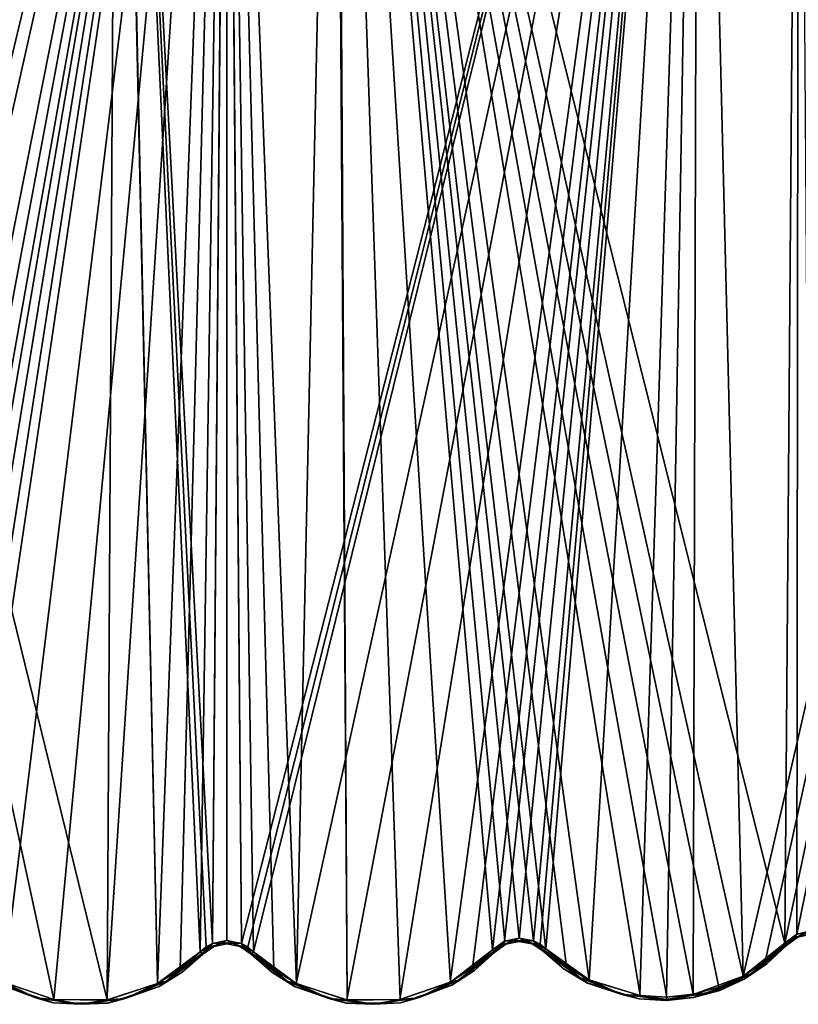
# Model space of a CAD drawing. Header units: millimetres. Extents: x -125 to 125, y -46 to 12.
# Tile 40 of 113: x -6 to 17, y -46 to -17. Entities that reach past the tile are written whole.
import ezdxf

# ---------------------------------------------------------------- set-up
doc = ezdxf.new("R2010")
doc.units = ezdxf.units.MM
doc.header["$LTSCALE"] = 26.699852
for name, color, linetype in [('133', 7, 'CONTINUOUS'), ('134', 7, 'CONTINUOUS'), ('135', 7, 'CONTINUOUS'), ('165', 7, 'CONTINUOUS'), ('166', 7, 'CONTINUOUS'), ('167', 7, 'CONTINUOUS'), ('182', 7, 'CONTINUOUS'), ('183', 7, 'CONTINUOUS'), ('196', 7, 'CONTINUOUS'), ('197', 7, 'CONTINUOUS'), ('198', 7, 'CONTINUOUS'), ('199', 7, 'CONTINUOUS'), ('200', 7, 'CONTINUOUS'), ('201', 7, 'CONTINUOUS'), ('252', 7, 'CONTINUOUS'), ('253', 7, 'CONTINUOUS'), ('254', 7, 'CONTINUOUS'), ('255', 7, 'CONTINUOUS'), ('256', 7, 'CONTINUOUS'), ('257', 7, 'CONTINUOUS')]:
    doc.layers.add(name, color=color, linetype=linetype)

msp = doc.modelspace()

# ---------------------------------------------------------------- linework, layer by layer
at = {"layer": '133', "linetype": 'Continuous'}
for points in [[(9.396, -44.435, 123.608), (9.396, -44.435, -123.608), (10.703, -45.375, -123.487), (9.396, -44.435, 123.608)], [(10.018, -44.963, 123.55), (9.396, -44.435, 123.608), (10.703, -45.375, -123.487), (10.018, -44.963, 123.55)], [(16.635, -44.257, -122.862), (15.375, -45.26, 123.004), (16.039, -44.814, -122.929), (16.635, -44.257, -122.862)], [(16.635, -44.257, 122.862), (15.375, -45.26, 123.004), (16.635, -44.257, -122.862), (16.635, -44.257, 122.862)], [(10.71, -45.379, 123.486), (10.018, -44.963, 123.55), (10.703, -45.375, -123.487), (10.71, -45.379, 123.486)], [(16.039, -44.814, -122.929), (15.375, -45.26, 123.004), (15.369, -45.263, -123.005), (16.039, -44.814, -122.929)], [(15.369, -45.263, -123.005), (13.86, -45.811, 123.171), (13.854, -45.812, -123.171), (15.369, -45.263, -123.005)], [(14.64, -45.597, 123.086), (13.86, -45.811, 123.171), (15.369, -45.263, -123.005), (14.64, -45.597, 123.086)], [(15.375, -45.26, 123.004), (14.64, -45.597, 123.086), (15.369, -45.263, -123.005), (15.375, -45.26, 123.004)], [(12.242, -45.851, -123.338), (10.71, -45.379, 123.486), (10.703, -45.375, -123.487), (12.242, -45.851, -123.338)], [(12.248, -45.852, 123.337), (10.71, -45.379, 123.486), (12.242, -45.851, -123.338), (12.248, -45.852, 123.337)], [(13.049, -45.897, -123.256), (12.248, -45.852, 123.337), (12.242, -45.851, -123.338), (13.049, -45.897, -123.256)], [(13.056, -45.897, 123.255), (12.248, -45.852, 123.337), (13.049, -45.897, -123.256), (13.056, -45.897, 123.255)], [(13.854, -45.812, -123.171), (13.056, -45.897, 123.255), (13.049, -45.897, -123.256), (13.854, -45.812, -123.171)], [(13.86, -45.811, 123.171), (13.056, -45.897, 123.255), (13.854, -45.812, -123.171), (13.86, -45.811, 123.171)]]:
    msp.add_3dface(points, dxfattribs=at)
at = {"layer": '134', "linetype": 'Continuous'}
for points in [[(7.959, -44.459, -123.718), (6.682, -45.442, 123.775), (7.354, -45.007, -123.745), (7.959, -44.459, -123.718)], [(7.959, -44.459, 123.718), (6.682, -45.442, 123.775), (7.959, -44.459, -123.718), (7.959, -44.459, 123.718)], [(0.718, -44.519, 123.966), (0.718, -44.519, -123.966), (2.011, -45.481, -123.935), (0.718, -44.519, 123.966)], [(1.332, -45.057, 123.951), (0.718, -44.519, 123.966), (2.011, -45.481, -123.935), (1.332, -45.057, 123.951)], [(7.354, -45.007, -123.745), (6.682, -45.442, 123.775), (6.676, -45.446, -123.775), (7.354, -45.007, -123.745)], [(2.018, -45.484, 123.934), (1.332, -45.057, 123.951), (2.011, -45.481, -123.935), (2.018, -45.484, 123.934)], [(3.542, -45.981, -123.892), (2.018, -45.484, 123.934), (2.011, -45.481, -123.935), (3.542, -45.981, -123.892)], [(3.549, -45.982, 123.892), (2.018, -45.484, 123.934), (3.542, -45.981, -123.892), (3.549, -45.982, 123.892)], [(6.676, -45.446, -123.775), (5.159, -45.968, 123.837), (5.152, -45.969, -123.837), (6.676, -45.446, -123.775)], [(6.682, -45.442, 123.775), (5.159, -45.968, 123.837), (6.676, -45.446, -123.775), (6.682, -45.442, 123.775)], [(5.152, -45.969, -123.837), (3.549, -45.982, 123.892), (3.542, -45.981, -123.892), (5.152, -45.969, -123.837)], [(5.159, -45.968, 123.837), (3.549, -45.982, 123.892), (5.152, -45.969, -123.837), (5.159, -45.968, 123.837)]]:
    msp.add_3dface(points, dxfattribs=at)
at = {"layer": '135', "linetype": 'Continuous'}
for points in [[(-0.718, -44.519, -123.966), (-2.011, -45.481, 123.935), (-1.332, -45.057, -123.951), (-0.718, -44.519, -123.966)], [(-0.718, -44.519, 123.966), (-2.011, -45.481, 123.935), (-0.718, -44.519, -123.966), (-0.718, -44.519, 123.966)], [(-1.332, -45.057, -123.951), (-2.011, -45.481, 123.935), (-2.018, -45.484, -123.934), (-1.332, -45.057, -123.951)], [(-5.159, -45.968, -123.837), (-6.676, -45.446, 123.775), (-6.682, -45.442, -123.775), (-5.159, -45.968, -123.837)], [(-5.152, -45.969, 123.837), (-6.676, -45.446, 123.775), (-5.159, -45.968, -123.837), (-5.152, -45.969, 123.837)], [(-2.018, -45.484, -123.934), (-3.542, -45.981, 123.892), (-3.549, -45.982, -123.892), (-2.018, -45.484, -123.934)], [(-2.011, -45.481, 123.935), (-3.542, -45.981, 123.892), (-2.018, -45.484, -123.934), (-2.011, -45.481, 123.935)], [(-3.549, -45.982, -123.892), (-5.152, -45.969, 123.837), (-5.159, -45.968, -123.837), (-3.549, -45.982, -123.892)], [(-3.542, -45.981, 123.892), (-5.152, -45.969, 123.837), (-3.549, -45.982, -123.892), (-3.542, -45.981, 123.892)]]:
    msp.add_3dface(points, dxfattribs=at)
at = {"layer": '165', "linetype": 'Continuous'}
for points in [[(-0.718, -44.519, 123.966), (-0.718, -44.519, -123.966), (-0.39, -44.294, -123.972), (-0.718, -44.519, 123.966)], [(-0.564, -44.389, 123.969), (-0.718, -44.519, 123.966), (-0.39, -44.294, -123.972), (-0.564, -44.389, 123.969)], [(-0.389, -44.293, 123.972), (-0.564, -44.389, 123.969), (-0.39, -44.294, -123.972), (-0.389, -44.293, 123.972)], [(-0.001, -44.214, -123.974), (-0.389, -44.293, 123.972), (-0.39, -44.294, -123.972), (-0.001, -44.214, -123.974)], [(0.001, -44.214, 123.974), (-0.389, -44.293, 123.972), (-0.001, -44.214, -123.974), (0.001, -44.214, 123.974)], [(0.389, -44.293, -123.972), (0.001, -44.214, 123.974), (-0.001, -44.214, -123.974), (0.389, -44.293, -123.972)], [(0.39, -44.294, 123.972), (0.001, -44.214, 123.974), (0.389, -44.293, -123.972), (0.39, -44.294, 123.972)], [(0.564, -44.389, -123.969), (0.39, -44.294, 123.972), (0.389, -44.293, -123.972), (0.564, -44.389, -123.969)], [(0.718, -44.519, -123.966), (0.39, -44.294, 123.972), (0.564, -44.389, -123.969), (0.718, -44.519, -123.966)], [(0.718, -44.519, -123.966), (0.718, -44.519, 123.966), (0.39, -44.294, 123.972), (0.718, -44.519, -123.966)]]:
    msp.add_3dface(points, dxfattribs=at)
at = {"layer": '166', "linetype": 'Continuous'}
for points in [[(8.671, -44.143, -123.672), (8.285, -44.228, 123.699), (8.283, -44.229, -123.699), (8.671, -44.143, -123.672)], [(8.673, -44.143, 123.672), (8.285, -44.228, 123.699), (8.671, -44.143, -123.672), (8.673, -44.143, 123.672)], [(9.062, -44.215, -123.639), (8.673, -44.143, 123.672), (8.671, -44.143, -123.672), (9.062, -44.215, -123.639)], [(9.064, -44.216, 123.639), (8.673, -44.143, 123.672), (9.062, -44.215, -123.639), (9.064, -44.216, 123.639)], [(8.285, -44.228, 123.699), (7.959, -44.459, 123.718), (8.283, -44.229, -123.699), (8.285, -44.228, 123.699)], [(7.959, -44.459, 123.718), (7.959, -44.459, -123.718), (8.283, -44.229, -123.699), (7.959, -44.459, 123.718)], [(9.239, -44.308, -123.623), (9.064, -44.216, 123.639), (9.062, -44.215, -123.639), (9.239, -44.308, -123.623)], [(9.396, -44.435, -123.608), (9.396, -44.435, 123.608), (9.064, -44.216, 123.639), (9.396, -44.435, -123.608)], [(9.396, -44.435, -123.608), (9.064, -44.216, 123.639), (9.239, -44.308, -123.623), (9.396, -44.435, -123.608)]]:
    msp.add_3dface(points, dxfattribs=at)
at = {"layer": '167', "linetype": 'Continuous'}
for points in [[(16.955, -44.021, 122.818), (16.635, -44.257, 122.862), (16.954, -44.021, -122.818), (16.955, -44.021, 122.818)], [(16.635, -44.257, 122.862), (16.635, -44.257, -122.862), (16.954, -44.021, -122.818), (16.635, -44.257, 122.862)], [(17.341, -43.929, -122.761), (16.955, -44.021, 122.818), (16.954, -44.021, -122.818), (17.341, -43.929, -122.761)], [(17.342, -43.929, 122.76), (16.955, -44.021, 122.818), (17.341, -43.929, -122.761), (17.342, -43.929, 122.76)]]:
    msp.add_3dface(points, dxfattribs=at)
at = {"layer": '182', "color": 253, "linetype": 'Continuous', "true_color": 0xa2afbf}
for points in [[(0, 8.942, -125), (-13.852, -45.715, -123.27), (-13.996, 8.942, -124.214), (0, 8.942, -125)], [(-13.064, -45.799, -123.355), (-13.852, -45.715, -123.27), (0, 8.942, -125), (-13.064, -45.799, -123.355)], [(-12.272, -45.755, -123.437), (-13.064, -45.799, -123.355), (0, 8.942, -125), (-12.272, -45.755, -123.437)], [(-10.763, -45.291, -123.586), (-12.272, -45.755, -123.437), (0, 8.942, -125), (-10.763, -45.291, -123.586)], [(-10.085, -44.884, -123.65), (-10.763, -45.291, -123.586), (0, 8.942, -125), (-10.085, -44.884, -123.65)], [(-9.474, -44.366, -123.707), (-10.085, -44.884, -123.65), (0, 8.942, -125), (-9.474, -44.366, -123.707)], [(-9.109, -44.125, -123.739), (-9.474, -44.366, -123.707), (0, 8.942, -125), (-9.109, -44.125, -123.739)], [(-8.678, -44.045, -123.771), (-9.109, -44.125, -123.739), (0, 8.942, -125), (-8.678, -44.045, -123.771)], [(-8.251, -44.139, -123.799), (-8.678, -44.045, -123.771), (0, 8.942, -125), (-8.251, -44.139, -123.799)], [(-7.893, -44.392, -123.818), (-8.251, -44.139, -123.799), (0, 8.942, -125), (-7.893, -44.392, -123.818)], [(-6.64, -45.356, -123.874), (-7.893, -44.392, -123.818), (0, 8.942, -125), (-6.64, -45.356, -123.874)], [(-5.146, -45.871, -123.936), (-6.64, -45.356, -123.874), (0, 8.942, -125), (-5.146, -45.871, -123.936)], [(-3.567, -45.885, -123.992), (-5.146, -45.871, -123.936), (0, 8.942, -125), (-3.567, -45.885, -123.992)], [(-2.065, -45.397, -124.034), (-3.567, -45.885, -123.992), (0, 8.942, -125), (-2.065, -45.397, -124.034)], [(-1.393, -44.978, -124.051), (-2.065, -45.397, -124.034), (0, 8.942, -125), (-1.393, -44.978, -124.051)], [(-0.791, -44.451, -124.066), (-1.393, -44.978, -124.051), (0, 8.942, -125), (-0.791, -44.451, -124.066)], [(-0.43, -44.203, -124.072), (-0.791, -44.451, -124.066), (0, 8.942, -125), (-0.43, -44.203, -124.072)], [(-0.001, -44.116, -124.074), (-0.43, -44.203, -124.072), (0, 8.942, -125), (-0.001, -44.116, -124.074)], [(0.428, -44.203, -124.072), (-0.001, -44.116, -124.074), (0, 8.942, -125), (0.428, -44.203, -124.072)], [(13.996, 8.942, -124.214), (0.428, -44.203, -124.072), (0, 8.942, -125), (13.996, 8.942, -124.214)], [(0.621, -44.308, -124.069), (0.428, -44.203, -124.072), (13.996, 8.942, -124.214), (0.621, -44.308, -124.069)], [(0.791, -44.451, -124.066), (0.621, -44.308, -124.069), (13.996, 8.942, -124.214), (0.791, -44.451, -124.066)], [(2.059, -45.394, -124.034), (0.791, -44.451, -124.066), (13.996, 8.942, -124.214), (2.059, -45.394, -124.034)], [(3.56, -45.884, -123.992), (2.059, -45.394, -124.034), (13.996, 8.942, -124.214), (3.56, -45.884, -123.992)], [(5.14, -45.872, -123.937), (3.56, -45.884, -123.992), (13.996, 8.942, -124.214), (5.14, -45.872, -123.937)], [(6.634, -45.359, -123.875), (5.14, -45.872, -123.937), (13.996, 8.942, -124.214), (6.634, -45.359, -123.875)], [(7.299, -44.93, -123.845), (6.634, -45.359, -123.875), (13.996, 8.942, -124.214), (7.299, -44.93, -123.845)], [(7.893, -44.392, -123.818), (7.299, -44.93, -123.845), (13.996, 8.942, -124.214), (7.893, -44.392, -123.818)], [(8.249, -44.139, -123.799), (7.893, -44.392, -123.818), (13.996, 8.942, -124.214), (8.249, -44.139, -123.799)], [(8.676, -44.045, -123.771), (8.249, -44.139, -123.799), (13.996, 8.942, -124.214), (8.676, -44.045, -123.771)], [(9.107, -44.124, -123.739), (8.676, -44.045, -123.771), (13.996, 8.942, -124.214), (9.107, -44.124, -123.739)], [(9.302, -44.226, -123.723), (9.107, -44.124, -123.739), (13.996, 8.942, -124.214), (9.302, -44.226, -123.723)], [(9.474, -44.366, -123.707), (9.302, -44.226, -123.723), (13.996, 8.942, -124.214), (9.474, -44.366, -123.707)], [(10.756, -45.288, -123.586), (9.474, -44.366, -123.707), (13.996, 8.942, -124.214), (10.756, -45.288, -123.586)], [(12.266, -45.754, -123.437), (10.756, -45.288, -123.586), (13.996, 8.942, -124.214), (12.266, -45.754, -123.437)], [(13.057, -45.799, -123.355), (12.266, -45.754, -123.437), (13.996, 8.942, -124.214), (13.057, -45.799, -123.355)], [(13.846, -45.716, -123.271), (13.057, -45.799, -123.355), (13.996, 8.942, -124.214), (13.846, -45.716, -123.271)], [(15.333, -45.178, -123.104), (13.846, -45.716, -123.271), (13.996, 8.942, -124.214), (15.333, -45.178, -123.104)], [(27.815, 8.942, -121.866), (15.333, -45.178, -123.104), (13.996, 8.942, -124.214), (27.815, 8.942, -121.866)], [(15.99, -44.738, -123.028), (15.333, -45.178, -123.104), (27.815, 8.942, -121.866), (15.99, -44.738, -123.028)], [(16.574, -44.191, -122.961), (15.99, -44.738, -123.028), (27.815, 8.942, -121.866), (16.574, -44.191, -122.961)], [(16.925, -43.932, -122.917), (16.574, -44.191, -122.961), (27.815, 8.942, -121.866), (16.925, -43.932, -122.917)], [(17.351, -43.831, -122.86), (16.925, -43.932, -122.917), (27.815, 8.942, -121.866), (17.351, -43.831, -122.86)]]:
    msp.add_3dface(points, dxfattribs=at)
at = {"layer": '183', "color": 253, "linetype": 'Continuous', "true_color": 0xa2afbf}
for points in [[(-5.14, -45.872, 123.937), (-16.99, 8.942, 123.84), (-6.634, -45.359, 123.875), (-5.14, -45.872, 123.937)], [(-3.56, -45.884, 123.992), (-16.99, 8.942, 123.84), (-5.14, -45.872, 123.937), (-3.56, -45.884, 123.992)], [(-3.25, 8.942, 124.958), (-16.99, 8.942, 123.84), (-3.56, -45.884, 123.992), (-3.25, 8.942, 124.958)], [(-2.059, -45.394, 124.034), (-3.25, 8.942, 124.958), (-3.56, -45.884, 123.992), (-2.059, -45.394, 124.034)], [(-3.215, 7.942, 124.941), (-3.25, 8.942, 124.958), (-2.059, -45.394, 124.034), (-3.215, 7.942, 124.941)], [(3.25, 8.942, 124.958), (3.215, 7.942, 124.941), (3.567, -45.885, 123.992), (3.25, 8.942, 124.958)], [(16.574, -44.191, 122.961), (3.25, 8.942, 124.958), (15.338, -45.175, 123.104), (16.574, -44.191, 122.961)], [(13.064, -45.799, 123.355), (3.25, 8.942, 124.958), (12.272, -45.755, 123.437), (13.064, -45.799, 123.355)], [(12.272, -45.755, 123.437), (3.25, 8.942, 124.958), (10.763, -45.291, 123.586), (12.272, -45.755, 123.437)], [(9.474, -44.366, 123.707), (3.25, 8.942, 124.958), (9.109, -44.125, 123.739), (9.474, -44.366, 123.707)], [(13.852, -45.715, 123.27), (3.25, 8.942, 124.958), (13.064, -45.799, 123.355), (13.852, -45.715, 123.27)], [(10.763, -45.291, 123.586), (3.25, 8.942, 124.958), (10.085, -44.884, 123.65), (10.763, -45.291, 123.586)], [(15.338, -45.175, 123.104), (3.25, 8.942, 124.958), (14.617, -45.505, 123.185), (15.338, -45.175, 123.104)], [(16.99, 8.942, 123.84), (3.25, 8.942, 124.958), (16.574, -44.191, 122.961), (16.99, 8.942, 123.84)], [(9.109, -44.125, 123.739), (3.25, 8.942, 124.958), (8.678, -44.045, 123.771), (9.109, -44.125, 123.739)], [(14.617, -45.505, 123.185), (3.25, 8.942, 124.958), (13.852, -45.715, 123.27), (14.617, -45.505, 123.185)], [(10.085, -44.884, 123.65), (3.25, 8.942, 124.958), (9.474, -44.366, 123.707), (10.085, -44.884, 123.65)], [(8.678, -44.045, 123.771), (3.25, 8.942, 124.958), (8.251, -44.139, 123.799), (8.678, -44.045, 123.771)], [(8.251, -44.139, 123.799), (3.25, 8.942, 124.958), (7.893, -44.392, 123.818), (8.251, -44.139, 123.799)], [(7.893, -44.392, 123.818), (3.25, 8.942, 124.958), (6.64, -45.356, 123.874), (7.893, -44.392, 123.818)], [(6.64, -45.356, 123.874), (3.25, 8.942, 124.958), (5.146, -45.871, 123.936), (6.64, -45.356, 123.874)], [(5.146, -45.871, 123.936), (3.25, 8.942, 124.958), (3.567, -45.885, 123.992), (5.146, -45.871, 123.936)], [(16.927, -43.932, 122.917), (16.99, 8.942, 123.84), (16.574, -44.191, 122.961), (16.927, -43.932, 122.917)], [(17.353, -43.83, 122.859), (16.99, 8.942, 123.84), (16.927, -43.932, 122.917), (17.353, -43.83, 122.859)], [(-0.791, -44.451, 124.066), (-3.215, 7.942, 124.941), (-2.059, -45.394, 124.034), (-0.791, -44.451, 124.066)], [(0, 7.942, 124.983), (-3.215, 7.942, 124.941), (-0.428, -44.203, 124.072), (0, 7.942, 124.983)], [(-0.428, -44.203, 124.072), (-3.215, 7.942, 124.941), (-0.621, -44.308, 124.069), (-0.428, -44.203, 124.072)], [(-0.621, -44.308, 124.069), (-3.215, 7.942, 124.941), (-0.791, -44.451, 124.066), (-0.621, -44.308, 124.069)], [(0.001, -44.116, 124.074), (0, 7.942, 124.983), (-0.428, -44.203, 124.072), (0.001, -44.116, 124.074)], [(3.215, 7.942, 124.941), (0, 7.942, 124.983), (2.065, -45.397, 124.034), (3.215, 7.942, 124.941)], [(2.065, -45.397, 124.034), (0, 7.942, 124.983), (1.393, -44.978, 124.051), (2.065, -45.397, 124.034)], [(1.393, -44.978, 124.051), (0, 7.942, 124.983), (0.791, -44.451, 124.066), (1.393, -44.978, 124.051)], [(0.791, -44.451, 124.066), (0, 7.942, 124.983), (0.43, -44.203, 124.072), (0.791, -44.451, 124.066)], [(0.43, -44.203, 124.072), (0, 7.942, 124.983), (0.001, -44.116, 124.074), (0.43, -44.203, 124.072)], [(3.567, -45.885, 123.992), (3.215, 7.942, 124.941), (2.065, -45.397, 124.034), (3.567, -45.885, 123.992)]]:
    msp.add_3dface(points, dxfattribs=at)
at = {"layer": '196', "linetype": 'Continuous'}
for points in [[(-0.791, -44.451, 124.066), (-2.059, -45.394, 124.034), (-0.74, -44.499, 124.036), (-0.791, -44.451, 124.066)], [(-2.059, -45.394, 124.034), (-1.792, -45.327, 124.011), (-0.74, -44.499, 124.036), (-2.059, -45.394, 124.034)], [(-2.011, -45.481, 123.935), (-0.718, -44.519, 123.966), (-1.792, -45.327, 124.011), (-2.011, -45.481, 123.935)], [(-1.792, -45.327, 124.011), (-0.718, -44.519, 123.966), (-0.74, -44.499, 124.036), (-1.792, -45.327, 124.011)], [(-6.634, -45.359, 123.875), (-6.904, -45.284, 123.832), (-5.679, -45.821, 123.885), (-6.634, -45.359, 123.875)], [(-6.904, -45.284, 123.832), (-6.676, -45.446, 123.775), (-5.679, -45.821, 123.885), (-6.904, -45.284, 123.832)], [(-2.059, -45.394, 124.034), (-3.027, -45.843, 123.978), (-1.792, -45.327, 124.011), (-2.059, -45.394, 124.034)], [(-3.027, -45.843, 123.978), (-2.011, -45.481, 123.935), (-1.792, -45.327, 124.011), (-3.027, -45.843, 123.978)], [(-6.676, -45.446, 123.775), (-5.152, -45.969, 123.837), (-5.679, -45.821, 123.885), (-6.676, -45.446, 123.775)], [(-5.14, -45.872, 123.937), (-6.634, -45.359, 123.875), (-5.679, -45.821, 123.885), (-5.14, -45.872, 123.937)], [(-2.059, -45.394, 124.034), (-3.56, -45.884, 123.992), (-3.027, -45.843, 123.978), (-2.059, -45.394, 124.034)], [(-3.542, -45.981, 123.892), (-2.011, -45.481, 123.935), (-3.027, -45.843, 123.978), (-3.542, -45.981, 123.892)], [(-5.14, -45.872, 123.937), (-5.679, -45.821, 123.885), (-4.354, -46.012, 123.935), (-5.14, -45.872, 123.937)], [(-5.679, -45.821, 123.885), (-5.152, -45.969, 123.837), (-4.354, -46.012, 123.935), (-5.679, -45.821, 123.885)], [(-3.56, -45.884, 123.992), (-5.14, -45.872, 123.937), (-4.354, -46.012, 123.935), (-3.56, -45.884, 123.992)], [(-3.56, -45.884, 123.992), (-4.354, -46.012, 123.935), (-3.027, -45.843, 123.978), (-3.56, -45.884, 123.992)], [(-4.354, -46.012, 123.935), (-3.542, -45.981, 123.892), (-3.027, -45.843, 123.978), (-4.354, -46.012, 123.935)], [(-5.152, -45.969, 123.837), (-3.542, -45.981, 123.892), (-4.354, -46.012, 123.935), (-5.152, -45.969, 123.837)]]:
    msp.add_3dface(points, dxfattribs=at)
at = {"layer": '197', "linetype": 'Continuous'}
for points in [[(0.001, -44.116, 124.074), (-0.428, -44.203, 124.072), (-0.165, -44.199, 124.044), (0.001, -44.116, 124.074)], [(0.001, -44.116, 124.074), (-0.165, -44.199, 124.044), (0.165, -44.199, 124.044), (0.001, -44.116, 124.074)], [(0.43, -44.203, 124.072), (0.001, -44.116, 124.074), (0.165, -44.199, 124.044), (0.43, -44.203, 124.072)], [(-0.621, -44.308, 124.069), (-0.791, -44.451, 124.066), (-0.477, -44.302, 124.041), (-0.621, -44.308, 124.069)], [(-0.791, -44.451, 124.066), (-0.74, -44.499, 124.036), (-0.477, -44.302, 124.041), (-0.791, -44.451, 124.066)], [(-0.74, -44.499, 124.036), (-0.564, -44.389, 123.969), (-0.477, -44.302, 124.041), (-0.74, -44.499, 124.036)], [(-0.718, -44.519, 123.966), (-0.564, -44.389, 123.969), (-0.74, -44.499, 124.036), (-0.718, -44.519, 123.966)], [(-0.428, -44.203, 124.072), (-0.621, -44.308, 124.069), (-0.477, -44.302, 124.041), (-0.428, -44.203, 124.072)], [(-0.564, -44.389, 123.969), (-0.389, -44.293, 123.972), (-0.477, -44.302, 124.041), (-0.564, -44.389, 123.969)], [(-0.428, -44.203, 124.072), (-0.477, -44.302, 124.041), (-0.165, -44.199, 124.044), (-0.428, -44.203, 124.072)], [(-0.477, -44.302, 124.041), (-0.389, -44.293, 123.972), (-0.165, -44.199, 124.044), (-0.477, -44.302, 124.041)], [(-0.389, -44.293, 123.972), (0.001, -44.214, 123.974), (-0.165, -44.199, 124.044), (-0.389, -44.293, 123.972)], [(-0.165, -44.199, 124.044), (0.001, -44.214, 123.974), (0.165, -44.199, 124.044), (-0.165, -44.199, 124.044)], [(0.001, -44.214, 123.974), (0.39, -44.294, 123.972), (0.165, -44.199, 124.044), (0.001, -44.214, 123.974)], [(0.43, -44.203, 124.072), (0.165, -44.199, 124.044), (0.477, -44.302, 124.041), (0.43, -44.203, 124.072)], [(0.165, -44.199, 124.044), (0.39, -44.294, 123.972), (0.477, -44.302, 124.041), (0.165, -44.199, 124.044)], [(0.39, -44.294, 123.972), (0.718, -44.519, 123.966), (0.477, -44.302, 124.041), (0.39, -44.294, 123.972)], [(0.791, -44.451, 124.066), (0.43, -44.203, 124.072), (0.74, -44.499, 124.036), (0.791, -44.451, 124.066)], [(0.43, -44.203, 124.072), (0.477, -44.302, 124.041), (0.74, -44.499, 124.036), (0.43, -44.203, 124.072)], [(0.477, -44.302, 124.041), (0.718, -44.519, 123.966), (0.74, -44.499, 124.036), (0.477, -44.302, 124.041)]]:
    msp.add_3dface(points, dxfattribs=at)
at = {"layer": '198', "linetype": 'Continuous'}
for points in [[(0.791, -44.451, 124.066), (0.74, -44.499, 124.036), (1.792, -45.327, 124.011), (0.791, -44.451, 124.066)], [(1.393, -44.978, 124.051), (0.791, -44.451, 124.066), (1.792, -45.327, 124.011), (1.393, -44.978, 124.051)], [(7.893, -44.392, 123.818), (6.64, -45.356, 123.874), (7.938, -44.436, 123.79), (7.893, -44.392, 123.818)], [(7.938, -44.436, 123.79), (6.64, -45.356, 123.874), (7.941, -44.439, 123.787), (7.938, -44.436, 123.79)], [(6.64, -45.356, 123.874), (7.942, -44.44, 123.785), (7.941, -44.439, 123.787), (6.64, -45.356, 123.874)], [(6.64, -45.356, 123.874), (6.904, -45.284, 123.832), (7.942, -44.44, 123.785), (6.64, -45.356, 123.874)], [(6.682, -45.442, 123.775), (7.959, -44.459, 123.718), (6.904, -45.284, 123.832), (6.682, -45.442, 123.775)], [(6.904, -45.284, 123.832), (7.959, -44.459, 123.718), (7.942, -44.44, 123.785), (6.904, -45.284, 123.832)], [(0.718, -44.519, 123.966), (1.332, -45.057, 123.951), (0.74, -44.499, 124.036), (0.718, -44.519, 123.966)], [(0.74, -44.499, 124.036), (1.332, -45.057, 123.951), (1.792, -45.327, 124.011), (0.74, -44.499, 124.036)], [(2.065, -45.397, 124.034), (1.393, -44.978, 124.051), (1.792, -45.327, 124.011), (2.065, -45.397, 124.034)], [(1.332, -45.057, 123.951), (2.018, -45.484, 123.934), (1.792, -45.327, 124.011), (1.332, -45.057, 123.951)], [(2.065, -45.397, 124.034), (1.792, -45.327, 124.011), (3.027, -45.843, 123.978), (2.065, -45.397, 124.034)], [(1.792, -45.327, 124.011), (2.018, -45.484, 123.934), (3.027, -45.843, 123.978), (1.792, -45.327, 124.011)], [(6.64, -45.356, 123.874), (5.679, -45.821, 123.885), (6.904, -45.284, 123.832), (6.64, -45.356, 123.874)], [(5.679, -45.821, 123.885), (6.682, -45.442, 123.775), (6.904, -45.284, 123.832), (5.679, -45.821, 123.885)], [(2.018, -45.484, 123.934), (3.549, -45.982, 123.892), (3.027, -45.843, 123.978), (2.018, -45.484, 123.934)], [(3.567, -45.885, 123.992), (2.065, -45.397, 124.034), (3.027, -45.843, 123.978), (3.567, -45.885, 123.992)], [(6.64, -45.356, 123.874), (5.146, -45.871, 123.936), (5.679, -45.821, 123.885), (6.64, -45.356, 123.874)], [(5.159, -45.968, 123.837), (6.682, -45.442, 123.775), (5.679, -45.821, 123.885), (5.159, -45.968, 123.837)], [(3.027, -45.843, 123.978), (3.549, -45.982, 123.892), (4.354, -46.012, 123.935), (3.027, -45.843, 123.978)], [(3.567, -45.885, 123.992), (3.027, -45.843, 123.978), (4.354, -46.012, 123.935), (3.567, -45.885, 123.992)], [(5.146, -45.871, 123.936), (3.567, -45.885, 123.992), (4.354, -46.012, 123.935), (5.146, -45.871, 123.936)], [(4.354, -46.012, 123.935), (5.159, -45.968, 123.837), (5.679, -45.821, 123.885), (4.354, -46.012, 123.935)], [(5.146, -45.871, 123.936), (4.354, -46.012, 123.935), (5.679, -45.821, 123.885), (5.146, -45.871, 123.936)], [(3.549, -45.982, 123.892), (5.159, -45.968, 123.837), (4.354, -46.012, 123.935), (3.549, -45.982, 123.892)]]:
    msp.add_3dface(points, dxfattribs=at)
at = {"layer": '199', "linetype": 'Continuous'}
for points in [[(8.251, -44.139, 123.799), (7.893, -44.392, 123.818), (8.201, -44.235, 123.776), (8.251, -44.139, 123.799)], [(8.201, -44.235, 123.776), (8.285, -44.228, 123.699), (8.513, -44.127, 123.755), (8.201, -44.235, 123.776)], [(8.251, -44.139, 123.799), (8.201, -44.235, 123.776), (8.513, -44.127, 123.755), (8.251, -44.139, 123.799)], [(8.678, -44.045, 123.771), (8.251, -44.139, 123.799), (8.513, -44.127, 123.755), (8.678, -44.045, 123.771)], [(8.285, -44.228, 123.699), (8.673, -44.143, 123.672), (8.513, -44.127, 123.755), (8.285, -44.228, 123.699)], [(8.678, -44.045, 123.771), (8.513, -44.127, 123.755), (8.842, -44.123, 123.731), (8.678, -44.045, 123.771)], [(8.513, -44.127, 123.755), (8.673, -44.143, 123.672), (8.842, -44.123, 123.731), (8.513, -44.127, 123.755)], [(8.673, -44.143, 123.672), (9.064, -44.216, 123.639), (8.842, -44.123, 123.731), (8.673, -44.143, 123.672)], [(9.109, -44.125, 123.739), (8.678, -44.045, 123.771), (8.842, -44.123, 123.731), (9.109, -44.125, 123.739)], [(9.109, -44.125, 123.739), (8.842, -44.123, 123.731), (9.156, -44.224, 123.705), (9.109, -44.125, 123.739)], [(8.842, -44.123, 123.731), (9.064, -44.216, 123.639), (9.156, -44.224, 123.705), (8.842, -44.123, 123.731)], [(9.474, -44.366, 123.707), (9.109, -44.125, 123.739), (9.421, -44.417, 123.68), (9.474, -44.366, 123.707)], [(9.109, -44.125, 123.739), (9.156, -44.224, 123.705), (9.421, -44.417, 123.68), (9.109, -44.125, 123.739)], [(7.893, -44.392, 123.818), (7.938, -44.436, 123.79), (8.201, -44.235, 123.776), (7.893, -44.392, 123.818)], [(7.938, -44.436, 123.79), (8.285, -44.228, 123.699), (8.201, -44.235, 123.776), (7.938, -44.436, 123.79)], [(8.285, -44.228, 123.699), (7.938, -44.436, 123.79), (7.941, -44.439, 123.787), (8.285, -44.228, 123.699)], [(7.942, -44.44, 123.785), (8.285, -44.228, 123.699), (7.941, -44.439, 123.787), (7.942, -44.44, 123.785)], [(7.959, -44.459, 123.718), (8.285, -44.228, 123.699), (7.942, -44.44, 123.785), (7.959, -44.459, 123.718)], [(9.064, -44.216, 123.639), (9.396, -44.435, 123.608), (9.156, -44.224, 123.705), (9.064, -44.216, 123.639)], [(9.156, -44.224, 123.705), (9.396, -44.435, 123.608), (9.421, -44.417, 123.68), (9.156, -44.224, 123.705)]]:
    msp.add_3dface(points, dxfattribs=at)
at = {"layer": '200', "linetype": 'Continuous'}
for points in [[(9.396, -44.435, 123.608), (10.018, -44.963, 123.55), (9.421, -44.417, 123.68), (9.396, -44.435, 123.608)], [(9.474, -44.366, 123.707), (9.421, -44.417, 123.68), (10.489, -45.228, 123.579), (9.474, -44.366, 123.707)], [(9.421, -44.417, 123.68), (10.018, -44.963, 123.55), (10.489, -45.228, 123.579), (9.421, -44.417, 123.68)], [(10.085, -44.884, 123.65), (9.474, -44.366, 123.707), (10.489, -45.228, 123.579), (10.085, -44.884, 123.65)], [(16.574, -44.191, 122.961), (15.338, -45.175, 123.104), (16.614, -44.23, 122.935), (16.574, -44.191, 122.961)], [(16.614, -44.23, 122.935), (15.338, -45.175, 123.104), (16.619, -44.236, 122.928), (16.614, -44.23, 122.935)], [(15.338, -45.175, 123.104), (16.622, -44.239, 122.922), (16.619, -44.236, 122.928), (15.338, -45.175, 123.104)], [(15.338, -45.175, 123.104), (15.598, -45.101, 123.041), (16.622, -44.239, 122.922), (15.338, -45.175, 123.104)], [(15.375, -45.26, 123.004), (16.635, -44.257, 122.862), (15.598, -45.101, 123.041), (15.375, -45.26, 123.004)], [(15.598, -45.101, 123.041), (16.635, -44.257, 122.862), (16.622, -44.239, 122.922), (15.598, -45.101, 123.041)], [(10.018, -44.963, 123.55), (10.71, -45.379, 123.486), (10.489, -45.228, 123.579), (10.018, -44.963, 123.55)], [(10.763, -45.291, 123.586), (10.085, -44.884, 123.65), (10.489, -45.228, 123.579), (10.763, -45.291, 123.586)], [(10.489, -45.228, 123.579), (10.71, -45.379, 123.486), (11.732, -45.724, 123.459), (10.489, -45.228, 123.579)], [(10.763, -45.291, 123.586), (10.489, -45.228, 123.579), (11.732, -45.724, 123.459), (10.763, -45.291, 123.586)], [(12.272, -45.755, 123.437), (10.763, -45.291, 123.586), (11.732, -45.724, 123.459), (12.272, -45.755, 123.437)], [(14.382, -45.658, 123.179), (15.375, -45.26, 123.004), (15.598, -45.101, 123.041), (14.382, -45.658, 123.179)], [(14.617, -45.505, 123.185), (14.382, -45.658, 123.179), (15.598, -45.101, 123.041), (14.617, -45.505, 123.185)], [(14.64, -45.597, 123.086), (15.375, -45.26, 123.004), (14.382, -45.658, 123.179), (14.64, -45.597, 123.086)], [(15.338, -45.175, 123.104), (14.617, -45.505, 123.185), (15.598, -45.101, 123.041), (15.338, -45.175, 123.104)], [(10.71, -45.379, 123.486), (12.248, -45.852, 123.337), (11.732, -45.724, 123.459), (10.71, -45.379, 123.486)], [(14.617, -45.505, 123.185), (13.852, -45.715, 123.27), (14.382, -45.658, 123.179), (14.617, -45.505, 123.185)], [(13.86, -45.811, 123.171), (14.64, -45.597, 123.086), (14.382, -45.658, 123.179), (13.86, -45.811, 123.171)], [(11.732, -45.724, 123.459), (12.248, -45.852, 123.337), (13.062, -45.87, 123.323), (11.732, -45.724, 123.459)], [(12.272, -45.755, 123.437), (11.732, -45.724, 123.459), (13.062, -45.87, 123.323), (12.272, -45.755, 123.437)], [(12.248, -45.852, 123.337), (13.056, -45.897, 123.255), (13.062, -45.87, 123.323), (12.248, -45.852, 123.337)], [(13.064, -45.799, 123.355), (12.272, -45.755, 123.437), (13.062, -45.87, 123.323), (13.064, -45.799, 123.355)], [(13.056, -45.897, 123.255), (13.86, -45.811, 123.171), (13.062, -45.87, 123.323), (13.056, -45.897, 123.255)], [(13.062, -45.87, 123.323), (13.86, -45.811, 123.171), (14.382, -45.658, 123.179), (13.062, -45.87, 123.323)], [(13.064, -45.799, 123.355), (13.062, -45.87, 123.323), (14.382, -45.658, 123.179), (13.064, -45.799, 123.355)], [(13.852, -45.715, 123.27), (13.064, -45.799, 123.355), (14.382, -45.658, 123.179), (13.852, -45.715, 123.27)]]:
    msp.add_3dface(points, dxfattribs=at)
at = {"layer": '201', "linetype": 'Continuous'}
for points in [[(17.353, -43.83, 122.859), (16.927, -43.932, 122.917), (17.188, -43.913, 122.858), (17.353, -43.83, 122.859)], [(16.927, -43.932, 122.917), (16.574, -44.191, 122.961), (16.876, -44.024, 122.901), (16.927, -43.932, 122.917)], [(16.574, -44.191, 122.961), (16.614, -44.23, 122.935), (16.876, -44.024, 122.901), (16.574, -44.191, 122.961)], [(16.614, -44.23, 122.935), (16.955, -44.021, 122.818), (16.876, -44.024, 122.901), (16.614, -44.23, 122.935)], [(16.955, -44.021, 122.818), (16.614, -44.23, 122.935), (16.619, -44.236, 122.928), (16.955, -44.021, 122.818)], [(16.622, -44.239, 122.922), (16.955, -44.021, 122.818), (16.619, -44.236, 122.928), (16.622, -44.239, 122.922)], [(16.635, -44.257, 122.862), (16.955, -44.021, 122.818), (16.622, -44.239, 122.922), (16.635, -44.257, 122.862)], [(16.876, -44.024, 122.901), (16.955, -44.021, 122.818), (17.188, -43.913, 122.858), (16.876, -44.024, 122.901)], [(16.927, -43.932, 122.917), (16.876, -44.024, 122.901), (17.188, -43.913, 122.858), (16.927, -43.932, 122.917)], [(16.955, -44.021, 122.818), (17.342, -43.929, 122.76), (17.188, -43.913, 122.858), (16.955, -44.021, 122.818)]]:
    msp.add_3dface(points, dxfattribs=at)
at = {"layer": '252', "linetype": 'Continuous'}
for points in [[(16.925, -43.932, -122.917), (17.351, -43.831, -122.86), (17.188, -43.913, -122.858), (16.925, -43.932, -122.917)], [(16.574, -44.191, -122.961), (16.925, -43.932, -122.917), (16.614, -44.23, -122.935), (16.574, -44.191, -122.961)], [(16.925, -43.932, -122.917), (16.876, -44.024, -122.901), (16.614, -44.23, -122.935), (16.925, -43.932, -122.917)], [(16.614, -44.23, -122.935), (16.876, -44.024, -122.901), (16.619, -44.236, -122.928), (16.614, -44.23, -122.935)], [(16.619, -44.236, -122.928), (16.876, -44.024, -122.901), (16.622, -44.239, -122.922), (16.619, -44.236, -122.928)], [(16.876, -44.024, -122.901), (16.635, -44.257, -122.862), (16.622, -44.239, -122.922), (16.876, -44.024, -122.901)], [(16.954, -44.021, -122.818), (16.635, -44.257, -122.862), (16.876, -44.024, -122.901), (16.954, -44.021, -122.818)], [(16.925, -43.932, -122.917), (17.188, -43.913, -122.858), (16.876, -44.024, -122.901), (16.925, -43.932, -122.917)], [(17.188, -43.913, -122.858), (16.954, -44.021, -122.818), (16.876, -44.024, -122.901), (17.188, -43.913, -122.858)], [(17.341, -43.929, -122.761), (16.954, -44.021, -122.818), (17.188, -43.913, -122.858), (17.341, -43.929, -122.761)]]:
    msp.add_3dface(points, dxfattribs=at)
at = {"layer": '253', "linetype": 'Continuous'}
for points in [[(10.489, -45.228, -123.579), (9.396, -44.435, -123.608), (9.421, -44.417, -123.68), (10.489, -45.228, -123.579)], [(10.703, -45.375, -123.487), (9.396, -44.435, -123.608), (10.489, -45.228, -123.579), (10.703, -45.375, -123.487)], [(9.474, -44.366, -123.707), (10.756, -45.288, -123.586), (9.421, -44.417, -123.68), (9.474, -44.366, -123.707)], [(10.756, -45.288, -123.586), (10.489, -45.228, -123.579), (9.421, -44.417, -123.68), (10.756, -45.288, -123.586)], [(16.574, -44.191, -122.961), (16.614, -44.23, -122.935), (15.598, -45.101, -123.041), (16.574, -44.191, -122.961)], [(15.99, -44.738, -123.028), (16.574, -44.191, -122.961), (15.598, -45.101, -123.041), (15.99, -44.738, -123.028)], [(16.614, -44.23, -122.935), (16.619, -44.236, -122.928), (15.598, -45.101, -123.041), (16.614, -44.23, -122.935)], [(16.619, -44.236, -122.928), (16.622, -44.239, -122.922), (15.598, -45.101, -123.041), (16.619, -44.236, -122.928)], [(16.622, -44.239, -122.922), (16.039, -44.814, -122.929), (15.598, -45.101, -123.041), (16.622, -44.239, -122.922)], [(16.635, -44.257, -122.862), (16.039, -44.814, -122.929), (16.622, -44.239, -122.922), (16.635, -44.257, -122.862)], [(15.333, -45.178, -123.104), (15.99, -44.738, -123.028), (15.598, -45.101, -123.041), (15.333, -45.178, -123.104)], [(16.039, -44.814, -122.929), (15.369, -45.263, -123.005), (15.598, -45.101, -123.041), (16.039, -44.814, -122.929)], [(11.732, -45.724, -123.459), (10.703, -45.375, -123.487), (10.489, -45.228, -123.579), (11.732, -45.724, -123.459)], [(10.756, -45.288, -123.586), (11.732, -45.724, -123.459), (10.489, -45.228, -123.579), (10.756, -45.288, -123.586)], [(10.756, -45.288, -123.586), (12.266, -45.754, -123.437), (11.732, -45.724, -123.459), (10.756, -45.288, -123.586)], [(13.846, -45.716, -123.271), (15.333, -45.178, -123.104), (14.382, -45.658, -123.179), (13.846, -45.716, -123.271)], [(15.369, -45.263, -123.005), (13.854, -45.812, -123.171), (14.382, -45.658, -123.179), (15.369, -45.263, -123.005)], [(15.598, -45.101, -123.041), (15.369, -45.263, -123.005), (14.382, -45.658, -123.179), (15.598, -45.101, -123.041)], [(15.333, -45.178, -123.104), (15.598, -45.101, -123.041), (14.382, -45.658, -123.179), (15.333, -45.178, -123.104)], [(12.242, -45.851, -123.338), (10.703, -45.375, -123.487), (11.732, -45.724, -123.459), (12.242, -45.851, -123.338)], [(13.062, -45.87, -123.323), (12.242, -45.851, -123.338), (11.732, -45.724, -123.459), (13.062, -45.87, -123.323)], [(12.266, -45.754, -123.437), (13.057, -45.799, -123.355), (11.732, -45.724, -123.459), (12.266, -45.754, -123.437)], [(13.057, -45.799, -123.355), (13.062, -45.87, -123.323), (11.732, -45.724, -123.459), (13.057, -45.799, -123.355)], [(13.049, -45.897, -123.256), (12.242, -45.851, -123.338), (13.062, -45.87, -123.323), (13.049, -45.897, -123.256)], [(13.854, -45.812, -123.171), (13.049, -45.897, -123.256), (13.062, -45.87, -123.323), (13.854, -45.812, -123.171)], [(13.057, -45.799, -123.355), (13.846, -45.716, -123.271), (13.062, -45.87, -123.323), (13.057, -45.799, -123.355)], [(14.382, -45.658, -123.179), (13.854, -45.812, -123.171), (13.062, -45.87, -123.323), (14.382, -45.658, -123.179)], [(13.846, -45.716, -123.271), (14.382, -45.658, -123.179), (13.062, -45.87, -123.323), (13.846, -45.716, -123.271)]]:
    msp.add_3dface(points, dxfattribs=at)
at = {"layer": '254', "linetype": 'Continuous'}
for points in [[(7.893, -44.392, -123.818), (8.249, -44.139, -123.799), (7.938, -44.436, -123.79), (7.893, -44.392, -123.818)], [(8.249, -44.139, -123.799), (8.201, -44.235, -123.776), (7.938, -44.436, -123.79), (8.249, -44.139, -123.799)], [(8.513, -44.127, -123.755), (8.283, -44.229, -123.699), (8.201, -44.235, -123.776), (8.513, -44.127, -123.755)], [(8.249, -44.139, -123.799), (8.513, -44.127, -123.755), (8.201, -44.235, -123.776), (8.249, -44.139, -123.799)], [(8.249, -44.139, -123.799), (8.676, -44.045, -123.771), (8.513, -44.127, -123.755), (8.249, -44.139, -123.799)], [(8.671, -44.143, -123.672), (8.283, -44.229, -123.699), (8.513, -44.127, -123.755), (8.671, -44.143, -123.672)], [(8.676, -44.045, -123.771), (8.842, -44.123, -123.731), (8.513, -44.127, -123.755), (8.676, -44.045, -123.771)], [(8.842, -44.123, -123.731), (8.671, -44.143, -123.672), (8.513, -44.127, -123.755), (8.842, -44.123, -123.731)], [(9.062, -44.215, -123.639), (8.671, -44.143, -123.672), (8.842, -44.123, -123.731), (9.062, -44.215, -123.639)], [(8.676, -44.045, -123.771), (9.107, -44.124, -123.739), (8.842, -44.123, -123.731), (8.676, -44.045, -123.771)], [(9.156, -44.224, -123.705), (9.062, -44.215, -123.639), (8.842, -44.123, -123.731), (9.156, -44.224, -123.705)], [(9.107, -44.124, -123.739), (9.156, -44.224, -123.705), (8.842, -44.123, -123.731), (9.107, -44.124, -123.739)], [(9.107, -44.124, -123.739), (9.302, -44.226, -123.723), (9.156, -44.224, -123.705), (9.107, -44.124, -123.739)], [(7.938, -44.436, -123.79), (8.201, -44.235, -123.776), (7.941, -44.439, -123.787), (7.938, -44.436, -123.79)], [(7.941, -44.439, -123.787), (8.201, -44.235, -123.776), (7.942, -44.44, -123.785), (7.941, -44.439, -123.787)], [(8.201, -44.235, -123.776), (7.959, -44.459, -123.718), (7.942, -44.44, -123.785), (8.201, -44.235, -123.776)], [(8.283, -44.229, -123.699), (7.959, -44.459, -123.718), (8.201, -44.235, -123.776), (8.283, -44.229, -123.699)], [(9.239, -44.308, -123.623), (9.062, -44.215, -123.639), (9.156, -44.224, -123.705), (9.239, -44.308, -123.623)], [(9.421, -44.417, -123.68), (9.239, -44.308, -123.623), (9.156, -44.224, -123.705), (9.421, -44.417, -123.68)], [(9.474, -44.366, -123.707), (9.421, -44.417, -123.68), (9.156, -44.224, -123.705), (9.474, -44.366, -123.707)], [(9.302, -44.226, -123.723), (9.474, -44.366, -123.707), (9.156, -44.224, -123.705), (9.302, -44.226, -123.723)], [(9.396, -44.435, -123.608), (9.239, -44.308, -123.623), (9.421, -44.417, -123.68), (9.396, -44.435, -123.608)]]:
    msp.add_3dface(points, dxfattribs=at)
at = {"layer": '255', "linetype": 'Continuous'}
for points in [[(0.791, -44.451, -124.066), (2.059, -45.394, -124.034), (0.74, -44.499, -124.036), (0.791, -44.451, -124.066)], [(7.893, -44.392, -123.818), (7.938, -44.436, -123.79), (6.904, -45.284, -123.832), (7.893, -44.392, -123.818)], [(7.299, -44.93, -123.845), (7.893, -44.392, -123.818), (6.904, -45.284, -123.832), (7.299, -44.93, -123.845)], [(7.938, -44.436, -123.79), (7.941, -44.439, -123.787), (6.904, -45.284, -123.832), (7.938, -44.436, -123.79)], [(7.941, -44.439, -123.787), (7.942, -44.44, -123.785), (6.904, -45.284, -123.832), (7.941, -44.439, -123.787)], [(7.942, -44.44, -123.785), (7.354, -45.007, -123.745), (6.904, -45.284, -123.832), (7.942, -44.44, -123.785)], [(7.959, -44.459, -123.718), (7.354, -45.007, -123.745), (7.942, -44.44, -123.785), (7.959, -44.459, -123.718)], [(1.792, -45.327, -124.011), (0.718, -44.519, -123.966), (0.74, -44.499, -124.036), (1.792, -45.327, -124.011)], [(2.011, -45.481, -123.935), (0.718, -44.519, -123.966), (1.792, -45.327, -124.011), (2.011, -45.481, -123.935)], [(2.059, -45.394, -124.034), (1.792, -45.327, -124.011), (0.74, -44.499, -124.036), (2.059, -45.394, -124.034)], [(6.634, -45.359, -123.875), (7.299, -44.93, -123.845), (6.904, -45.284, -123.832), (6.634, -45.359, -123.875)], [(7.354, -45.007, -123.745), (6.676, -45.446, -123.775), (6.904, -45.284, -123.832), (7.354, -45.007, -123.745)], [(2.059, -45.394, -124.034), (3.027, -45.843, -123.978), (1.792, -45.327, -124.011), (2.059, -45.394, -124.034)], [(3.027, -45.843, -123.978), (2.011, -45.481, -123.935), (1.792, -45.327, -124.011), (3.027, -45.843, -123.978)], [(6.904, -45.284, -123.832), (6.676, -45.446, -123.775), (5.679, -45.821, -123.885), (6.904, -45.284, -123.832)], [(6.634, -45.359, -123.875), (6.904, -45.284, -123.832), (5.679, -45.821, -123.885), (6.634, -45.359, -123.875)], [(3.542, -45.981, -123.892), (2.011, -45.481, -123.935), (3.027, -45.843, -123.978), (3.542, -45.981, -123.892)], [(2.059, -45.394, -124.034), (3.56, -45.884, -123.992), (3.027, -45.843, -123.978), (2.059, -45.394, -124.034)], [(5.14, -45.872, -123.937), (6.634, -45.359, -123.875), (5.679, -45.821, -123.885), (5.14, -45.872, -123.937)], [(6.676, -45.446, -123.775), (5.152, -45.969, -123.837), (5.679, -45.821, -123.885), (6.676, -45.446, -123.775)], [(3.56, -45.884, -123.992), (4.354, -46.012, -123.935), (3.027, -45.843, -123.978), (3.56, -45.884, -123.992)], [(4.354, -46.012, -123.935), (3.542, -45.981, -123.892), (3.027, -45.843, -123.978), (4.354, -46.012, -123.935)], [(3.56, -45.884, -123.992), (5.14, -45.872, -123.937), (4.354, -46.012, -123.935), (3.56, -45.884, -123.992)], [(5.679, -45.821, -123.885), (5.152, -45.969, -123.837), (4.354, -46.012, -123.935), (5.679, -45.821, -123.885)], [(5.14, -45.872, -123.937), (5.679, -45.821, -123.885), (4.354, -46.012, -123.935), (5.14, -45.872, -123.937)], [(5.152, -45.969, -123.837), (3.542, -45.981, -123.892), (4.354, -46.012, -123.935), (5.152, -45.969, -123.837)]]:
    msp.add_3dface(points, dxfattribs=at)
at = {"layer": '256', "linetype": 'Continuous'}
for points in [[(-0.43, -44.203, -124.072), (-0.001, -44.116, -124.074), (-0.165, -44.199, -124.044), (-0.43, -44.203, -124.072)], [(-0.001, -44.116, -124.074), (0.165, -44.199, -124.044), (-0.165, -44.199, -124.044), (-0.001, -44.116, -124.074)], [(-0.001, -44.116, -124.074), (0.428, -44.203, -124.072), (0.165, -44.199, -124.044), (-0.001, -44.116, -124.074)], [(-0.791, -44.451, -124.066), (-0.43, -44.203, -124.072), (-0.74, -44.499, -124.036), (-0.791, -44.451, -124.066)], [(-0.43, -44.203, -124.072), (-0.477, -44.302, -124.041), (-0.74, -44.499, -124.036), (-0.43, -44.203, -124.072)], [(-0.477, -44.302, -124.041), (-0.718, -44.519, -123.966), (-0.74, -44.499, -124.036), (-0.477, -44.302, -124.041)], [(-0.39, -44.294, -123.972), (-0.718, -44.519, -123.966), (-0.477, -44.302, -124.041), (-0.39, -44.294, -123.972)], [(-0.165, -44.199, -124.044), (-0.39, -44.294, -123.972), (-0.477, -44.302, -124.041), (-0.165, -44.199, -124.044)], [(-0.43, -44.203, -124.072), (-0.165, -44.199, -124.044), (-0.477, -44.302, -124.041), (-0.43, -44.203, -124.072)], [(-0.001, -44.214, -123.974), (-0.39, -44.294, -123.972), (-0.165, -44.199, -124.044), (-0.001, -44.214, -123.974)], [(0.165, -44.199, -124.044), (-0.001, -44.214, -123.974), (-0.165, -44.199, -124.044), (0.165, -44.199, -124.044)], [(0.389, -44.293, -123.972), (-0.001, -44.214, -123.974), (0.165, -44.199, -124.044), (0.389, -44.293, -123.972)], [(0.428, -44.203, -124.072), (0.477, -44.302, -124.041), (0.165, -44.199, -124.044), (0.428, -44.203, -124.072)], [(0.477, -44.302, -124.041), (0.389, -44.293, -123.972), (0.165, -44.199, -124.044), (0.477, -44.302, -124.041)], [(0.564, -44.389, -123.969), (0.389, -44.293, -123.972), (0.477, -44.302, -124.041), (0.564, -44.389, -123.969)], [(0.428, -44.203, -124.072), (0.621, -44.308, -124.069), (0.477, -44.302, -124.041), (0.428, -44.203, -124.072)], [(0.621, -44.308, -124.069), (0.791, -44.451, -124.066), (0.477, -44.302, -124.041), (0.621, -44.308, -124.069)], [(0.791, -44.451, -124.066), (0.74, -44.499, -124.036), (0.477, -44.302, -124.041), (0.791, -44.451, -124.066)], [(0.74, -44.499, -124.036), (0.564, -44.389, -123.969), (0.477, -44.302, -124.041), (0.74, -44.499, -124.036)], [(0.718, -44.519, -123.966), (0.564, -44.389, -123.969), (0.74, -44.499, -124.036), (0.718, -44.519, -123.966)]]:
    msp.add_3dface(points, dxfattribs=at)
at = {"layer": '257', "linetype": 'Continuous'}
for points in [[(-1.393, -44.978, -124.051), (-0.791, -44.451, -124.066), (-1.792, -45.327, -124.011), (-1.393, -44.978, -124.051)], [(-0.791, -44.451, -124.066), (-0.74, -44.499, -124.036), (-1.792, -45.327, -124.011), (-0.791, -44.451, -124.066)], [(-0.74, -44.499, -124.036), (-1.332, -45.057, -123.951), (-1.792, -45.327, -124.011), (-0.74, -44.499, -124.036)], [(-0.718, -44.519, -123.966), (-1.332, -45.057, -123.951), (-0.74, -44.499, -124.036), (-0.718, -44.519, -123.966)], [(-2.065, -45.397, -124.034), (-1.393, -44.978, -124.051), (-1.792, -45.327, -124.011), (-2.065, -45.397, -124.034)], [(-5.679, -45.821, -123.885), (-6.682, -45.442, -123.775), (-6.904, -45.284, -123.832), (-5.679, -45.821, -123.885)], [(-6.64, -45.356, -123.874), (-5.679, -45.821, -123.885), (-6.904, -45.284, -123.832), (-6.64, -45.356, -123.874)], [(-2.065, -45.397, -124.034), (-1.792, -45.327, -124.011), (-3.027, -45.843, -123.978), (-2.065, -45.397, -124.034)], [(-1.792, -45.327, -124.011), (-2.018, -45.484, -123.934), (-3.027, -45.843, -123.978), (-1.792, -45.327, -124.011)], [(-1.332, -45.057, -123.951), (-2.018, -45.484, -123.934), (-1.792, -45.327, -124.011), (-1.332, -45.057, -123.951)], [(-5.159, -45.968, -123.837), (-6.682, -45.442, -123.775), (-5.679, -45.821, -123.885), (-5.159, -45.968, -123.837)], [(-6.64, -45.356, -123.874), (-5.146, -45.871, -123.936), (-5.679, -45.821, -123.885), (-6.64, -45.356, -123.874)], [(-3.567, -45.885, -123.992), (-2.065, -45.397, -124.034), (-3.027, -45.843, -123.978), (-3.567, -45.885, -123.992)], [(-2.018, -45.484, -123.934), (-3.549, -45.982, -123.892), (-3.027, -45.843, -123.978), (-2.018, -45.484, -123.934)], [(-5.146, -45.871, -123.936), (-4.354, -46.012, -123.935), (-5.679, -45.821, -123.885), (-5.146, -45.871, -123.936)], [(-4.354, -46.012, -123.935), (-5.159, -45.968, -123.837), (-5.679, -45.821, -123.885), (-4.354, -46.012, -123.935)], [(-5.146, -45.871, -123.936), (-3.567, -45.885, -123.992), (-4.354, -46.012, -123.935), (-5.146, -45.871, -123.936)], [(-3.567, -45.885, -123.992), (-3.027, -45.843, -123.978), (-4.354, -46.012, -123.935), (-3.567, -45.885, -123.992)], [(-3.027, -45.843, -123.978), (-3.549, -45.982, -123.892), (-4.354, -46.012, -123.935), (-3.027, -45.843, -123.978)], [(-3.549, -45.982, -123.892), (-5.159, -45.968, -123.837), (-4.354, -46.012, -123.935), (-3.549, -45.982, -123.892)]]:
    msp.add_3dface(points, dxfattribs=at)

doc.saveas('drawing.dxf')
